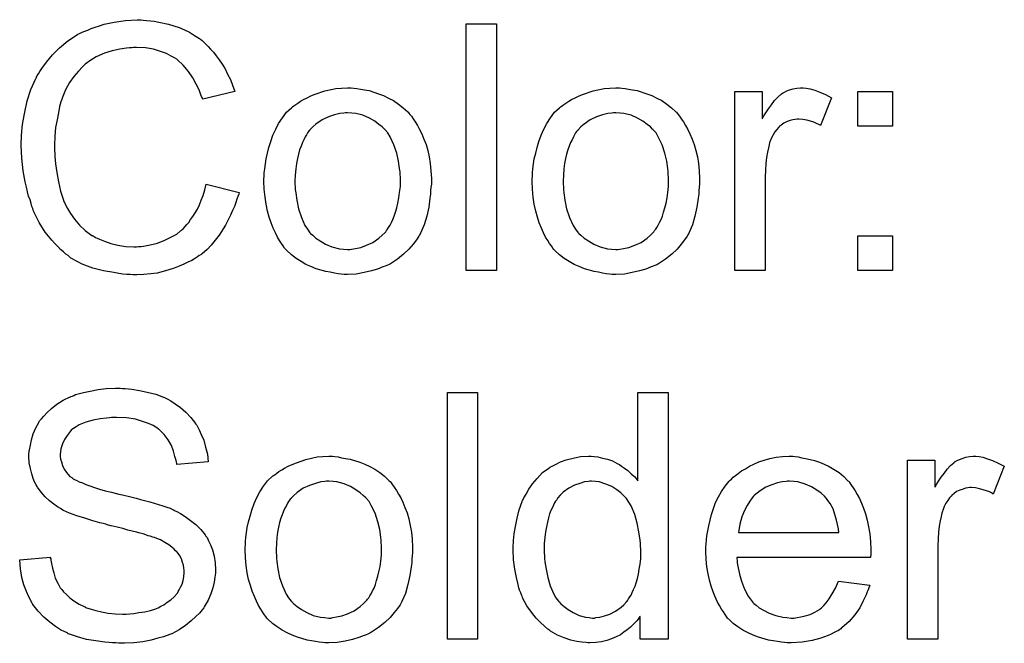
# Model space of a CAD drawing. Extents: x -1.7 to 9, y -2.8 to 5.2.
# Tile 162 of 227: x 4.142 to 4.462, y 2.058 to 2.26. Entities that reach past the tile are written whole.
import ezdxf

# ---------------------------------------------------------------- set-up
doc = ezdxf.new("R2010")
doc.units = 0
doc.layers.add('qfn32-50-23-b_document', color=1, linetype='CONTINUOUS')

msp = doc.modelspace()

# ---------------------------------------------------------------- linework, layer by layer
at = {"layer": 'qfn32-50-23-b_document', "color": 1}
for points in [[(4.181979, 2.260075), (4.18302, 2.259959), (4.184292, 2.259844), (4.185565, 2.259728), (4.187069, 2.259381), (4.190193, 2.258687), (4.193664, 2.257646), (4.1954, 2.256951), (4.19702, 2.256141), (4.198639, 2.2551), (4.200259, 2.254059), (4.200375, 2.253943), (4.200606, 2.253827), (4.201069, 2.25348), (4.201648, 2.252902), (4.202226, 2.252323), (4.203036, 2.251513), (4.203846, 2.250588), (4.204771, 2.249662), (4.205697, 2.248505), (4.206623, 2.247117), (4.207664, 2.245728), (4.20859, 2.244224), (4.209399, 2.242489), (4.210325, 2.240753), (4.211019, 2.238902), (4.211713, 2.23682), (4.2013, 2.23439), (4.2013, 2.234506), (4.201185, 2.234737), (4.200953, 2.2352), (4.200722, 2.235778), (4.20049, 2.236472), (4.200143, 2.237398), (4.199218, 2.239249), (4.198061, 2.241332), (4.196672, 2.243414), (4.194937, 2.245381), (4.193086, 2.247117), (4.192854, 2.247348), (4.19216, 2.247811), (4.191003, 2.24839), (4.189499, 2.249199), (4.187532, 2.249894), (4.185334, 2.250588), (4.182673, 2.251051), (4.17978, 2.251166), (4.178855, 2.251166), (4.178276, 2.251051), (4.177466, 2.251051), (4.176541, 2.250935), (4.174342, 2.250588), (4.171913, 2.250125), (4.169367, 2.249315), (4.166706, 2.248158), (4.164276, 2.246654), (4.164161, 2.246654), (4.164045, 2.246423), (4.163235, 2.245844), (4.162194, 2.244919), (4.160921, 2.24353), (4.159417, 2.241795), (4.158029, 2.239828), (4.156756, 2.237398), (4.155599, 2.234737), (4.155599, 2.234621), (4.155483, 2.23439), (4.155368, 2.234043), (4.155252, 2.233464), (4.15502, 2.23277), (4.154789, 2.23196), (4.154442, 2.229993), (4.153979, 2.227679), (4.153516, 2.225134), (4.153285, 2.222357), (4.153169, 2.219349), (4.153169, 2.219233), (4.153169, 2.218886), (4.153169, 2.218307), (4.153169, 2.217613), (4.153285, 2.216803), (4.153285, 2.215762), (4.153401, 2.214605), (4.153516, 2.213332), (4.153863, 2.210556), (4.154442, 2.207547), (4.155136, 2.204539), (4.156062, 2.201531), (4.156062, 2.201415), (4.156177, 2.201184), (4.156409, 2.200837), (4.15664, 2.200258), (4.157334, 2.19887), (4.158376, 2.19725), (4.159648, 2.195399), (4.161268, 2.193432), (4.163119, 2.191697), (4.165318, 2.190077), (4.165433, 2.190077), (4.165665, 2.189961), (4.166012, 2.18973), (4.166475, 2.189498), (4.167053, 2.189267), (4.167747, 2.18892), (4.169367, 2.188226), (4.17145, 2.187531), (4.173764, 2.186953), (4.176309, 2.18649), (4.17897, 2.186374), (4.17978, 2.186374), (4.180474, 2.18649), (4.181284, 2.18649), (4.182094, 2.186606), (4.184177, 2.187068), (4.186606, 2.187647), (4.189036, 2.188573), (4.191582, 2.189845), (4.192854, 2.190539), (4.194011, 2.191465), (4.194127, 2.191581), (4.194243, 2.191697), (4.19459, 2.192044), (4.195053, 2.192391), (4.195515, 2.192969), (4.196094, 2.193663), (4.196788, 2.194358), (4.197367, 2.195283), (4.198061, 2.196325), (4.198871, 2.197481), (4.199565, 2.198639), (4.200259, 2.200027), (4.200838, 2.201531), (4.201416, 2.203151), (4.201995, 2.204886), (4.202457, 2.206738), (4.213102, 2.204076), (4.213102, 2.203961), (4.212986, 2.203498), (4.212755, 2.202804), (4.212408, 2.201878), (4.21206, 2.200837), (4.211598, 2.199564), (4.211019, 2.198176), (4.210325, 2.196672), (4.208705, 2.193432), (4.206623, 2.190192), (4.20535, 2.188573), (4.204077, 2.186953), (4.202689, 2.185564), (4.201069, 2.184176), (4.200953, 2.18406), (4.200722, 2.183829), (4.200143, 2.183597), (4.199565, 2.183135), (4.198639, 2.182556), (4.197714, 2.181978), (4.196441, 2.181399), (4.195168, 2.180821), (4.193664, 2.180126), (4.192044, 2.179548), (4.190309, 2.17897), (4.188458, 2.178391), (4.186491, 2.177928), (4.184408, 2.177697), (4.18221, 2.177465), (4.179896, 2.17735), (4.178623, 2.17735), (4.177698, 2.177465), (4.176656, 2.177465), (4.175384, 2.177581), (4.173995, 2.177812), (4.172375, 2.178044), (4.16902, 2.178622), (4.165549, 2.179548), (4.162078, 2.180821), (4.160458, 2.181631), (4.158838, 2.182556), (4.158723, 2.182672), (4.158491, 2.182788), (4.158029, 2.183135), (4.157566, 2.183597), (4.156872, 2.18406), (4.156062, 2.184755), (4.155136, 2.185564), (4.154211, 2.18649), (4.153285, 2.187531), (4.152244, 2.188573), (4.150161, 2.191234), (4.148194, 2.194358), (4.146459, 2.197829), (4.146459, 2.197944), (4.146227, 2.198291), (4.146111, 2.19887), (4.145764, 2.199564), (4.145533, 2.20049), (4.145186, 2.201647), (4.144723, 2.202919), (4.144376, 2.204308), (4.144029, 2.205812), (4.143566, 2.207547), (4.142988, 2.211134), (4.142525, 2.215184), (4.142293, 2.219349), (4.142293, 2.219465), (4.142293, 2.219927), (4.142293, 2.220622), (4.142409, 2.221431), (4.142409, 2.222588), (4.142525, 2.223745), (4.142641, 2.225249), (4.142872, 2.226754), (4.14345, 2.230109), (4.14426, 2.233811), (4.145417, 2.237514), (4.147037, 2.2411), (4.147153, 2.241216), (4.147269, 2.241563), (4.1475, 2.242026), (4.147963, 2.242604), (4.148426, 2.243414), (4.149004, 2.24434), (4.150508, 2.246423), (4.152475, 2.248737), (4.154789, 2.251051), (4.15745, 2.253365), (4.160574, 2.255331), (4.16069, 2.255447), (4.161037, 2.255563), (4.1615, 2.255794), (4.162078, 2.256141), (4.163004, 2.256488), (4.163929, 2.256836), (4.165086, 2.257298), (4.166359, 2.257761), (4.167747, 2.258224), (4.169252, 2.258687), (4.172491, 2.259381), (4.176194, 2.259959), (4.180012, 2.260191), (4.181169, 2.260191), (4.181979, 2.260075)], [(4.296753, 2.178738), (4.286918, 2.178738), (4.286918, 2.258803), (4.296753, 2.258803), (4.296753, 2.178738)], [(4.250357, 2.237977), (4.251399, 2.237861), (4.252556, 2.23763), (4.253828, 2.237398), (4.255332, 2.237167), (4.258456, 2.236125), (4.260076, 2.235547), (4.261696, 2.234737), (4.263316, 2.233927), (4.264935, 2.23277), (4.26644, 2.231613), (4.267944, 2.230225), (4.268059, 2.230109), (4.268291, 2.229878), (4.268638, 2.229415), (4.269101, 2.228836), (4.269679, 2.228026), (4.270373, 2.226985), (4.271068, 2.225828), (4.271762, 2.224555), (4.272456, 2.223167), (4.27315, 2.221432), (4.273844, 2.219696), (4.274423, 2.217729), (4.274886, 2.215646), (4.275233, 2.213448), (4.275464, 2.211134), (4.27558, 2.208589), (4.27558, 2.208473), (4.27558, 2.208126), (4.27558, 2.207548), (4.27558, 2.206738), (4.275464, 2.205812), (4.275348, 2.204655), (4.275348, 2.203498), (4.275117, 2.202225), (4.27477, 2.199333), (4.274076, 2.19644), (4.273266, 2.193548), (4.272109, 2.190887), (4.272109, 2.190771), (4.271993, 2.190655), (4.271762, 2.190308), (4.27153, 2.189845), (4.27072, 2.188688), (4.269679, 2.1873), (4.268291, 2.18568), (4.266555, 2.18406), (4.264588, 2.182441), (4.262274, 2.180936), (4.262159, 2.180936), (4.262043, 2.180821), (4.261696, 2.180589), (4.261117, 2.180358), (4.260539, 2.180127), (4.259845, 2.179895), (4.258109, 2.179201), (4.256142, 2.178622), (4.253712, 2.178044), (4.251167, 2.177581), (4.24839, 2.177465), (4.247233, 2.177465), (4.246308, 2.177581), (4.245266, 2.177697), (4.244109, 2.177928), (4.242721, 2.17816), (4.241333, 2.178391), (4.238209, 2.179317), (4.236473, 2.180011), (4.234853, 2.180705), (4.233234, 2.181631), (4.231614, 2.182672), (4.23011, 2.183829), (4.228606, 2.185217), (4.22849, 2.185333), (4.228258, 2.185564), (4.227911, 2.186027), (4.227449, 2.186721), (4.22687, 2.187531), (4.226292, 2.188457), (4.225597, 2.189614), (4.224903, 2.191002), (4.224209, 2.192506), (4.223515, 2.194242), (4.222936, 2.196093), (4.222358, 2.19806), (4.221895, 2.200258), (4.221548, 2.202572), (4.221316, 2.205118), (4.221201, 2.207779), (4.221201, 2.20801), (4.221201, 2.208473), (4.221316, 2.209283), (4.221316, 2.21044), (4.221432, 2.211713), (4.221664, 2.213332), (4.221895, 2.214952), (4.222358, 2.216803), (4.222821, 2.218655), (4.223399, 2.220622), (4.224093, 2.222704), (4.225019, 2.224671), (4.225944, 2.226522), (4.227217, 2.228373), (4.22849, 2.230109), (4.23011, 2.231613), (4.230225, 2.231729), (4.230457, 2.231844), (4.23092, 2.232191), (4.231498, 2.232654), (4.232192, 2.233117), (4.233118, 2.233696), (4.234043, 2.234274), (4.2352, 2.234853), (4.236473, 2.235431), (4.237862, 2.23601), (4.240985, 2.237051), (4.244572, 2.237861), (4.246423, 2.237977), (4.24839, 2.238092), (4.249547, 2.238092), (4.250357, 2.237977)], [(4.337479, 2.237977), (4.338521, 2.237861), (4.339678, 2.23763), (4.34095, 2.237398), (4.342454, 2.237167), (4.345578, 2.236125), (4.347198, 2.235547), (4.348818, 2.234737), (4.350438, 2.233927), (4.352057, 2.23277), (4.353562, 2.231613), (4.355066, 2.230225), (4.355181, 2.230109), (4.355413, 2.229878), (4.35576, 2.229415), (4.356223, 2.228836), (4.356801, 2.228026), (4.357495, 2.226985), (4.35819, 2.225828), (4.358884, 2.224555), (4.359578, 2.223167), (4.360272, 2.221432), (4.360966, 2.219696), (4.361545, 2.217729), (4.362008, 2.215646), (4.362355, 2.213448), (4.362586, 2.211134), (4.362702, 2.208589), (4.362702, 2.208473), (4.362702, 2.208126), (4.362702, 2.207548), (4.362702, 2.206738), (4.362586, 2.205812), (4.362471, 2.204655), (4.362471, 2.203498), (4.362239, 2.202225), (4.361892, 2.199333), (4.361198, 2.19644), (4.360388, 2.193548), (4.359231, 2.190887), (4.359231, 2.190771), (4.359115, 2.190655), (4.358884, 2.190308), (4.358652, 2.189845), (4.357842, 2.188688), (4.356801, 2.1873), (4.355413, 2.18568), (4.353677, 2.18406), (4.35171, 2.182441), (4.349396, 2.180936), (4.349281, 2.180936), (4.349165, 2.180821), (4.348818, 2.180589), (4.348239, 2.180358), (4.347661, 2.180127), (4.346967, 2.179895), (4.345231, 2.179201), (4.343264, 2.178622), (4.340835, 2.178044), (4.338289, 2.177581), (4.335512, 2.177465), (4.334355, 2.177465), (4.33343, 2.177581), (4.332389, 2.177697), (4.331231, 2.177928), (4.329843, 2.17816), (4.328455, 2.178391), (4.325331, 2.179317), (4.323595, 2.180011), (4.321975, 2.180705), (4.320356, 2.181631), (4.318736, 2.182672), (4.317232, 2.183829), (4.315728, 2.185217), (4.315612, 2.185333), (4.315381, 2.185564), (4.315033, 2.186027), (4.314571, 2.186722), (4.313992, 2.187531), (4.313414, 2.188457), (4.31272, 2.189614), (4.312025, 2.191002), (4.311331, 2.192506), (4.310637, 2.194242), (4.310058, 2.196093), (4.30948, 2.19806), (4.309017, 2.200258), (4.30867, 2.202572), (4.308439, 2.205118), (4.308323, 2.207779), (4.308323, 2.20801), (4.308323, 2.208473), (4.308439, 2.209283), (4.308439, 2.21044), (4.308554, 2.211713), (4.308786, 2.213332), (4.309017, 2.214952), (4.30948, 2.216803), (4.309943, 2.218655), (4.310521, 2.220622), (4.311215, 2.222704), (4.312141, 2.224671), (4.313067, 2.226522), (4.314339, 2.228374), (4.315612, 2.230109), (4.317232, 2.231613), (4.317347, 2.231729), (4.317579, 2.231845), (4.318042, 2.232192), (4.31862, 2.232654), (4.319314, 2.233117), (4.32024, 2.233696), (4.321166, 2.234274), (4.322323, 2.234853), (4.323595, 2.235431), (4.324984, 2.23601), (4.328108, 2.237051), (4.331694, 2.237861), (4.333546, 2.237977), (4.335512, 2.238092), (4.336669, 2.238092), (4.337479, 2.237977)], [(4.397412, 2.237977), (4.398685, 2.237745), (4.400189, 2.237282), (4.401809, 2.236704), (4.40366, 2.235894), (4.405627, 2.234853), (4.40204, 2.225828), (4.401924, 2.225944), (4.401461, 2.226175), (4.400767, 2.226522), (4.399842, 2.226869), (4.3988, 2.227216), (4.397528, 2.227564), (4.396255, 2.227795), (4.394982, 2.227911), (4.394404, 2.227911), (4.393825, 2.227795), (4.393015, 2.227679), (4.392205, 2.227448), (4.391164, 2.227101), (4.390123, 2.226638), (4.389197, 2.225944), (4.389082, 2.225828), (4.388734, 2.225597), (4.388387, 2.225134), (4.387809, 2.224555), (4.38723, 2.223745), (4.386652, 2.22282), (4.386073, 2.221779), (4.38561, 2.220506), (4.385495, 2.220274), (4.385379, 2.21958), (4.385148, 2.218539), (4.384801, 2.217151), (4.384453, 2.215415), (4.384222, 2.213448), (4.384106, 2.211366), (4.383991, 2.209052), (4.383991, 2.178738), (4.374156, 2.178738), (4.374156, 2.23682), (4.383065, 2.23682), (4.383065, 2.228026), (4.383181, 2.228142), (4.383644, 2.228952), (4.384222, 2.229993), (4.385148, 2.231266), (4.386073, 2.232539), (4.387115, 2.233927), (4.388156, 2.235084), (4.389197, 2.23601), (4.389313, 2.236125), (4.38966, 2.236357), (4.390354, 2.236704), (4.391048, 2.237051), (4.391974, 2.237398), (4.393131, 2.237745), (4.394288, 2.237977), (4.395561, 2.238092), (4.396371, 2.238092), (4.397412, 2.237977)], [(4.425411, 2.225597), (4.414188, 2.225597), (4.414188, 2.23682), (4.425411, 2.23682), (4.425411, 2.225597)], [(4.24839, 2.229993), (4.247696, 2.229993), (4.247118, 2.229878), (4.245845, 2.229762), (4.244109, 2.229299), (4.242142, 2.228605), (4.24006, 2.227679), (4.238093, 2.226291), (4.237052, 2.225365), (4.236126, 2.22444), (4.236126, 2.224324), (4.235895, 2.224208), (4.235663, 2.223861), (4.235316, 2.223398), (4.234969, 2.22282), (4.234622, 2.222126), (4.234159, 2.2212), (4.233696, 2.220274), (4.233234, 2.219117), (4.232771, 2.21796), (4.232424, 2.216572), (4.232077, 2.215068), (4.23173, 2.213448), (4.231498, 2.211713), (4.231382, 2.209746), (4.231267, 2.207779), (4.231267, 2.207663), (4.231267, 2.207316), (4.231267, 2.206738), (4.231382, 2.205928), (4.231382, 2.205002), (4.231498, 2.203961), (4.231845, 2.201531), (4.232424, 2.198754), (4.233349, 2.195977), (4.234506, 2.193316), (4.235316, 2.192159), (4.236126, 2.191002), (4.236242, 2.191002), (4.236358, 2.190771), (4.237052, 2.190193), (4.238093, 2.189267), (4.239481, 2.188341), (4.241217, 2.1873), (4.2433, 2.186374), (4.245729, 2.185796), (4.247002, 2.18568), (4.24839, 2.185564), (4.249084, 2.185564), (4.249663, 2.18568), (4.250936, 2.185912), (4.252671, 2.186259), (4.254522, 2.186953), (4.256605, 2.187878), (4.258572, 2.189267), (4.259613, 2.190193), (4.260539, 2.191118), (4.260654, 2.191234), (4.26077, 2.191349), (4.261002, 2.191697), (4.261349, 2.192159), (4.261696, 2.192738), (4.262159, 2.193432), (4.262621, 2.194358), (4.263084, 2.195283), (4.263547, 2.19644), (4.263894, 2.197713), (4.264357, 2.199101), (4.264704, 2.200606), (4.265051, 2.202341), (4.265283, 2.204077), (4.265514, 2.206043), (4.265514, 2.208126), (4.265514, 2.208242), (4.265514, 2.208589), (4.265514, 2.209167), (4.265398, 2.209861), (4.265398, 2.210787), (4.265283, 2.211828), (4.264935, 2.214258), (4.264357, 2.216803), (4.263431, 2.21958), (4.262159, 2.222126), (4.261464, 2.223398), (4.260539, 2.22444), (4.260539, 2.224555), (4.260307, 2.224671), (4.259613, 2.225365), (4.258572, 2.226175), (4.257184, 2.227216), (4.255448, 2.228258), (4.253365, 2.229183), (4.251051, 2.229762), (4.249779, 2.229878), (4.24839, 2.229993)], [(4.335512, 2.229993), (4.334818, 2.229993), (4.33424, 2.229878), (4.332967, 2.229762), (4.331231, 2.229299), (4.329265, 2.228605), (4.327182, 2.227679), (4.325215, 2.226291), (4.324174, 2.225365), (4.323248, 2.22444), (4.323248, 2.224324), (4.323017, 2.224208), (4.322785, 2.223861), (4.322438, 2.223398), (4.322091, 2.22282), (4.321744, 2.222126), (4.321281, 2.2212), (4.320819, 2.220274), (4.320356, 2.219117), (4.319893, 2.217961), (4.319546, 2.216572), (4.319199, 2.215068), (4.318852, 2.213448), (4.31862, 2.211713), (4.318505, 2.209746), (4.318389, 2.207779), (4.318389, 2.207663), (4.318389, 2.207316), (4.318389, 2.206738), (4.318505, 2.205928), (4.318505, 2.205002), (4.31862, 2.203961), (4.318967, 2.201531), (4.319546, 2.198754), (4.320471, 2.195977), (4.321628, 2.193316), (4.322438, 2.192159), (4.323248, 2.191002), (4.323364, 2.191002), (4.32348, 2.190771), (4.324174, 2.190193), (4.325215, 2.189267), (4.326604, 2.188341), (4.328339, 2.1873), (4.330422, 2.186374), (4.332851, 2.185796), (4.334124, 2.18568), (4.335512, 2.185564), (4.336207, 2.185564), (4.336785, 2.18568), (4.338058, 2.185912), (4.339793, 2.186259), (4.341645, 2.186953), (4.343727, 2.187878), (4.345694, 2.189267), (4.346735, 2.190193), (4.347661, 2.191118), (4.347777, 2.191234), (4.347892, 2.191349), (4.348124, 2.191697), (4.348471, 2.192159), (4.348818, 2.192738), (4.349281, 2.193432), (4.349743, 2.194358), (4.350206, 2.195283), (4.350669, 2.19644), (4.351016, 2.197713), (4.351479, 2.199101), (4.351826, 2.200606), (4.352173, 2.202341), (4.352405, 2.204077), (4.352636, 2.206043), (4.352636, 2.208126), (4.352636, 2.208242), (4.352636, 2.208589), (4.352636, 2.209167), (4.35252, 2.209861), (4.35252, 2.210787), (4.352405, 2.211828), (4.352057, 2.214258), (4.351479, 2.216803), (4.350553, 2.21958), (4.349281, 2.222126), (4.348587, 2.223398), (4.347661, 2.22444), (4.347661, 2.224555), (4.34743, 2.224671), (4.346735, 2.225365), (4.345694, 2.226175), (4.344306, 2.227216), (4.34257, 2.228258), (4.340488, 2.229183), (4.338173, 2.229762), (4.336901, 2.229878), (4.335512, 2.229993)], [(4.425411, 2.178738), (4.414188, 2.178738), (4.414188, 2.189961), (4.425411, 2.189961), (4.425411, 2.178738)], [(4.175268, 2.140395), (4.176078, 2.140395), (4.178276, 2.140164), (4.180706, 2.139817), (4.183251, 2.139238), (4.186028, 2.138544), (4.188573, 2.137618), (4.188689, 2.137618), (4.188921, 2.137503), (4.189268, 2.137271), (4.18973, 2.13704), (4.190887, 2.136461), (4.192391, 2.13542), (4.194127, 2.134263), (4.195863, 2.132759), (4.197482, 2.131023), (4.198986, 2.129057), (4.198986, 2.128941), (4.199102, 2.128825), (4.199333, 2.128478), (4.199565, 2.128131), (4.200143, 2.126974), (4.200838, 2.12547), (4.201648, 2.123619), (4.202226, 2.12142), (4.202805, 2.119106), (4.203036, 2.116561), (4.192854, 2.115751), (4.192854, 2.115867), (4.192854, 2.116098), (4.192739, 2.116445), (4.192623, 2.117024), (4.192276, 2.118296), (4.191813, 2.120032), (4.191119, 2.121883), (4.190078, 2.123734), (4.188805, 2.12547), (4.187185, 2.12709), (4.186954, 2.127205), (4.186375, 2.127668), (4.185218, 2.128362), (4.183714, 2.129057), (4.181747, 2.129751), (4.179433, 2.130445), (4.176541, 2.130908), (4.173301, 2.131023), (4.171681, 2.131023), (4.170987, 2.130908), (4.170061, 2.130792), (4.167979, 2.130561), (4.165665, 2.130098), (4.163351, 2.129519), (4.161153, 2.128594), (4.160227, 2.128015), (4.159301, 2.127437), (4.15907, 2.127321), (4.158607, 2.126858), (4.157913, 2.126048), (4.157219, 2.125123), (4.156409, 2.12385), (4.155715, 2.122462), (4.155252, 2.120842), (4.15502, 2.118991), (4.15502, 2.118759), (4.15502, 2.118296), (4.155136, 2.117486), (4.155368, 2.116561), (4.155715, 2.115404), (4.156293, 2.114247), (4.156987, 2.11309), (4.158029, 2.111933), (4.158144, 2.111817), (4.158723, 2.11147), (4.159186, 2.111123), (4.159648, 2.110892), (4.160343, 2.110544), (4.161153, 2.110082), (4.162194, 2.109735), (4.163351, 2.109272), (4.164623, 2.108809), (4.166128, 2.108231), (4.167747, 2.107768), (4.169599, 2.107189), (4.171681, 2.106726), (4.173995, 2.106148), (4.174111, 2.106148), (4.174574, 2.106032), (4.175268, 2.105916), (4.176078, 2.105685), (4.177119, 2.105454), (4.178392, 2.105107), (4.179664, 2.10476), (4.181053, 2.104412), (4.184061, 2.103602), (4.186954, 2.102793), (4.188342, 2.10233), (4.189615, 2.101867), (4.190772, 2.10152), (4.191697, 2.101057), (4.191813, 2.101057), (4.192044, 2.100941), (4.192391, 2.10071), (4.192854, 2.100479), (4.194127, 2.099784), (4.195631, 2.098859), (4.197367, 2.097586), (4.199102, 2.096198), (4.200722, 2.094578), (4.20211, 2.092842), (4.202226, 2.092611), (4.202689, 2.092032), (4.203152, 2.090991), (4.203846, 2.089603), (4.204424, 2.087983), (4.205003, 2.086016), (4.20535, 2.083818), (4.205466, 2.081504), (4.205466, 2.081388), (4.205466, 2.081272), (4.205466, 2.080925), (4.205466, 2.080463), (4.205234, 2.07919), (4.205003, 2.07757), (4.20454, 2.075719), (4.203962, 2.073752), (4.203036, 2.071669), (4.201763, 2.069471), (4.201763, 2.069355), (4.201648, 2.06924), (4.201069, 2.068545), (4.200259, 2.067504), (4.199102, 2.066347), (4.197598, 2.064959), (4.195747, 2.063455), (4.193664, 2.062066), (4.191234, 2.060794), (4.191119, 2.060794), (4.190887, 2.060678), (4.19054, 2.060562), (4.190078, 2.060331), (4.189383, 2.060099), (4.188573, 2.059752), (4.186722, 2.059289), (4.184524, 2.058711), (4.181863, 2.058132), (4.17897, 2.057785), (4.175846, 2.05767), (4.173995, 2.05767), (4.17307, 2.057785), (4.172028, 2.057785), (4.170871, 2.057901), (4.169483, 2.058017), (4.16659, 2.058479), (4.163582, 2.058942), (4.160574, 2.059752), (4.157681, 2.060794), (4.157566, 2.060794), (4.157334, 2.060909), (4.156987, 2.061141), (4.156525, 2.061372), (4.155136, 2.062066), (4.153516, 2.063108), (4.151665, 2.064496), (4.149698, 2.066116), (4.147847, 2.068083), (4.146111, 2.070281), (4.146111, 2.070397), (4.14588, 2.070628), (4.145764, 2.070975), (4.145417, 2.071438), (4.145186, 2.072016), (4.144839, 2.072711), (4.144029, 2.074446), (4.143219, 2.076644), (4.142525, 2.079074), (4.142062, 2.081851), (4.141831, 2.084743), (4.151781, 2.085669), (4.151781, 2.085553), (4.151781, 2.085438), (4.151896, 2.08509), (4.151896, 2.084628), (4.152128, 2.083586), (4.152475, 2.082082), (4.152938, 2.080578), (4.153401, 2.078843), (4.154211, 2.077223), (4.15502, 2.075719), (4.155136, 2.075603), (4.155483, 2.07514), (4.156062, 2.07433), (4.156987, 2.073521), (4.158144, 2.072479), (4.159417, 2.071438), (4.161153, 2.070397), (4.163004, 2.069471), (4.163119, 2.069471), (4.163235, 2.069355), (4.163582, 2.06924), (4.163929, 2.069124), (4.165086, 2.068777), (4.16659, 2.068314), (4.168442, 2.067851), (4.170524, 2.067504), (4.172838, 2.067273), (4.175384, 2.067157), (4.176425, 2.067157), (4.177582, 2.067273), (4.17897, 2.067388), (4.18059, 2.06762), (4.182441, 2.067851), (4.184292, 2.068314), (4.186028, 2.068892), (4.186259, 2.069008), (4.186838, 2.06924), (4.187648, 2.069702), (4.188689, 2.070165), (4.18973, 2.070975), (4.190887, 2.071785), (4.192044, 2.072711), (4.19297, 2.073868), (4.193086, 2.073983), (4.193317, 2.074446), (4.193664, 2.075025), (4.194127, 2.07595), (4.19459, 2.076876), (4.194937, 2.078033), (4.195168, 2.079305), (4.195284, 2.080694), (4.195284, 2.08081), (4.195284, 2.081388), (4.195168, 2.082082), (4.195053, 2.083008), (4.194706, 2.083934), (4.194358, 2.08509), (4.19378, 2.086247), (4.19297, 2.087289), (4.192854, 2.087405), (4.192507, 2.087752), (4.192044, 2.088214), (4.191234, 2.088909), (4.190309, 2.089603), (4.189036, 2.090413), (4.187532, 2.091223), (4.185797, 2.091917), (4.185681, 2.092032), (4.185102, 2.092148), (4.184177, 2.092495), (4.183598, 2.092611), (4.182788, 2.092842), (4.181979, 2.093189), (4.180937, 2.093421), (4.17978, 2.093768), (4.178392, 2.094115), (4.177003, 2.094462), (4.175384, 2.094925), (4.173532, 2.095388), (4.171565, 2.095851), (4.17145, 2.095851), (4.171103, 2.095966), (4.170524, 2.096082), (4.16983, 2.096313), (4.168904, 2.096545), (4.167863, 2.096776), (4.165549, 2.09747), (4.163004, 2.09828), (4.160343, 2.09909), (4.158029, 2.0999), (4.156987, 2.100363), (4.156062, 2.100826), (4.155946, 2.100826), (4.15583, 2.100941), (4.155136, 2.101404), (4.154095, 2.101983), (4.152938, 2.102908), (4.151549, 2.10395), (4.150161, 2.105222), (4.148773, 2.106726), (4.147616, 2.108346), (4.1475, 2.108578), (4.147153, 2.109156), (4.14669, 2.110082), (4.146227, 2.111239), (4.145764, 2.112743), (4.145302, 2.114478), (4.144954, 2.116329), (4.144839, 2.118296), (4.144839, 2.118412), (4.144839, 2.118528), (4.144839, 2.118875), (4.144839, 2.119338), (4.14507, 2.120495), (4.145302, 2.121999), (4.145649, 2.123734), (4.146227, 2.125701), (4.147037, 2.127668), (4.148194, 2.129635), (4.148194, 2.129751), (4.14831, 2.129866), (4.148888, 2.130561), (4.149698, 2.131486), (4.150739, 2.132643), (4.152128, 2.133916), (4.153863, 2.135304), (4.155946, 2.136577), (4.15826, 2.137734), (4.158376, 2.137734), (4.158607, 2.13785), (4.158954, 2.137965), (4.159417, 2.138197), (4.159995, 2.138428), (4.160805, 2.13866), (4.162541, 2.139122), (4.164739, 2.139585), (4.167285, 2.140048), (4.169946, 2.140395), (4.172954, 2.140511), (4.174458, 2.140511), (4.175268, 2.140395)], [(4.290621, 2.059058), (4.280786, 2.059058), (4.280786, 2.139122), (4.290621, 2.139122), (4.290621, 2.059058)], [(4.35252, 2.059058), (4.34338, 2.059058), (4.34338, 2.066347), (4.343264, 2.066231), (4.343149, 2.066), (4.342801, 2.065537), (4.342339, 2.064959), (4.34176, 2.06438), (4.341066, 2.063686), (4.340256, 2.062876), (4.339215, 2.062066), (4.338173, 2.061256), (4.337016, 2.060447), (4.335628, 2.059752), (4.334124, 2.059174), (4.33262, 2.058595), (4.330884, 2.058133), (4.329033, 2.057901), (4.327066, 2.057785), (4.326372, 2.057785), (4.325909, 2.057901), (4.324521, 2.058017), (4.322901, 2.058248), (4.320934, 2.058711), (4.318736, 2.059405), (4.316538, 2.060331), (4.314339, 2.061604), (4.314224, 2.061604), (4.314108, 2.061835), (4.313414, 2.062298), (4.312372, 2.063223), (4.3111, 2.06438), (4.309596, 2.065884), (4.308092, 2.067736), (4.306587, 2.069818), (4.305315, 2.072248), (4.305315, 2.072364), (4.305199, 2.072595), (4.305083, 2.072942), (4.304852, 2.073405), (4.30462, 2.074099), (4.304273, 2.074909), (4.304042, 2.075719), (4.303811, 2.07676), (4.303232, 2.079074), (4.302654, 2.081735), (4.302306, 2.084744), (4.302191, 2.087983), (4.302191, 2.088099), (4.302191, 2.08833), (4.302191, 2.088793), (4.302191, 2.089487), (4.302306, 2.090181), (4.302306, 2.091107), (4.302538, 2.09319), (4.302885, 2.095619), (4.303463, 2.09828), (4.304158, 2.101057), (4.305083, 2.103718), (4.305083, 2.103834), (4.305199, 2.104065), (4.30543, 2.104412), (4.305662, 2.104875), (4.306356, 2.106148), (4.307282, 2.107768), (4.308439, 2.109503), (4.309943, 2.111239), (4.311678, 2.11309), (4.313761, 2.114594), (4.313877, 2.114594), (4.313992, 2.11471), (4.314339, 2.114941), (4.314802, 2.115173), (4.315959, 2.115751), (4.317579, 2.116561), (4.31943, 2.117255), (4.321628, 2.117834), (4.324058, 2.118296), (4.326604, 2.118412), (4.327529, 2.118412), (4.328455, 2.118296), (4.329727, 2.118181), (4.331231, 2.117834), (4.332851, 2.117487), (4.334471, 2.116908), (4.335975, 2.116098), (4.336207, 2.115983), (4.336669, 2.115751), (4.337364, 2.115173), (4.338289, 2.114594), (4.339446, 2.113784), (4.340488, 2.112743), (4.341645, 2.111702), (4.342686, 2.110429), (4.342686, 2.139122), (4.35252, 2.139122), (4.35252, 2.059058)], [(4.244225, 2.118296), (4.245266, 2.118181), (4.246423, 2.117949), (4.247696, 2.117718), (4.2492, 2.117487), (4.252324, 2.116445), (4.253944, 2.115867), (4.255564, 2.115057), (4.257184, 2.114247), (4.258803, 2.11309), (4.260307, 2.111933), (4.261811, 2.110545), (4.261927, 2.110429), (4.262159, 2.110198), (4.262506, 2.109735), (4.262968, 2.109156), (4.263547, 2.108346), (4.264241, 2.107305), (4.264935, 2.106148), (4.26563, 2.104875), (4.266324, 2.103487), (4.267018, 2.101751), (4.267712, 2.100016), (4.268291, 2.098049), (4.268753, 2.095966), (4.269101, 2.093768), (4.269332, 2.091454), (4.269448, 2.088909), (4.269448, 2.088793), (4.269448, 2.088446), (4.269448, 2.087867), (4.269448, 2.087057), (4.269332, 2.086132), (4.269216, 2.084975), (4.269216, 2.083818), (4.268985, 2.082545), (4.268638, 2.079653), (4.267944, 2.07676), (4.267134, 2.073868), (4.265977, 2.071207), (4.265977, 2.071091), (4.265861, 2.070975), (4.26563, 2.070628), (4.265398, 2.070165), (4.264588, 2.069008), (4.263547, 2.06762), (4.262159, 2.066), (4.260423, 2.06438), (4.258456, 2.06276), (4.256142, 2.061256), (4.256026, 2.061256), (4.255911, 2.061141), (4.255564, 2.060909), (4.254985, 2.060678), (4.254407, 2.060447), (4.253712, 2.060215), (4.251977, 2.059521), (4.25001, 2.058942), (4.24758, 2.058364), (4.245035, 2.057901), (4.242258, 2.057785), (4.241101, 2.057785), (4.240176, 2.057901), (4.239134, 2.058017), (4.237977, 2.058248), (4.236589, 2.05848), (4.2352, 2.058711), (4.232077, 2.059637), (4.230341, 2.060331), (4.228721, 2.061025), (4.227101, 2.06195), (4.225482, 2.062992), (4.223978, 2.064149), (4.222474, 2.065537), (4.222358, 2.065653), (4.222126, 2.065884), (4.221779, 2.066347), (4.221316, 2.067041), (4.220738, 2.067851), (4.220159, 2.068777), (4.219465, 2.069934), (4.218771, 2.071322), (4.218077, 2.072826), (4.217383, 2.074562), (4.216804, 2.076413), (4.216226, 2.07838), (4.215763, 2.080578), (4.215416, 2.082892), (4.215184, 2.085438), (4.215069, 2.088099), (4.215069, 2.08833), (4.215069, 2.088793), (4.215184, 2.089603), (4.215184, 2.09076), (4.2153, 2.092032), (4.215532, 2.093652), (4.215763, 2.095272), (4.216226, 2.097123), (4.216689, 2.098974), (4.217267, 2.100941), (4.217961, 2.103024), (4.218887, 2.104991), (4.219812, 2.106842), (4.221085, 2.108693), (4.222358, 2.110429), (4.223978, 2.111933), (4.224093, 2.112049), (4.224325, 2.112164), (4.224788, 2.112511), (4.225366, 2.112974), (4.22606, 2.113437), (4.226986, 2.114015), (4.227911, 2.114594), (4.229068, 2.115173), (4.230341, 2.115751), (4.23173, 2.116329), (4.234853, 2.117371), (4.23844, 2.118181), (4.240291, 2.118296), (4.242258, 2.118412), (4.243415, 2.118412), (4.244225, 2.118296)], [(4.393825, 2.118296), (4.394751, 2.118181), (4.395908, 2.117949), (4.397181, 2.117718), (4.398685, 2.117371), (4.400073, 2.117024), (4.401693, 2.116445), (4.403197, 2.115867), (4.404817, 2.115057), (4.406436, 2.114131), (4.408056, 2.11309), (4.40956, 2.111817), (4.410949, 2.110429), (4.411065, 2.110313), (4.411296, 2.110082), (4.411643, 2.109619), (4.412106, 2.108925), (4.412684, 2.108115), (4.413263, 2.107189), (4.413957, 2.106032), (4.414651, 2.104644), (4.415345, 2.10314), (4.41604, 2.10152), (4.416618, 2.099669), (4.417197, 2.097702), (4.417659, 2.095504), (4.418007, 2.09319), (4.418238, 2.09076), (4.418354, 2.088099), (4.418354, 2.087983), (4.418354, 2.08752), (4.418354, 2.08671), (4.418238, 2.085553), (4.37485, 2.085553), (4.37485, 2.085438), (4.37485, 2.085091), (4.374966, 2.084628), (4.374966, 2.083934), (4.375082, 2.083124), (4.375313, 2.082198), (4.37566, 2.080115), (4.376355, 2.077802), (4.37728, 2.075256), (4.378553, 2.072942), (4.380173, 2.07086), (4.380288, 2.07086), (4.380404, 2.070628), (4.381098, 2.07005), (4.38214, 2.06924), (4.383528, 2.06843), (4.385379, 2.067504), (4.387462, 2.066694), (4.389776, 2.066116), (4.391048, 2.066), (4.392437, 2.065884), (4.393362, 2.065884), (4.394404, 2.066), (4.395676, 2.066231), (4.397065, 2.066579), (4.398685, 2.067041), (4.400189, 2.067736), (4.401693, 2.068661), (4.401809, 2.068777), (4.402387, 2.06924), (4.403081, 2.069934), (4.403891, 2.07086), (4.404817, 2.072132), (4.405858, 2.073752), (4.406899, 2.075603), (4.407825, 2.077802), (4.418007, 2.076529), (4.418007, 2.076413), (4.417891, 2.076182), (4.417775, 2.075719), (4.417544, 2.075025), (4.417197, 2.074331), (4.41685, 2.073405), (4.415924, 2.071438), (4.414767, 2.06924), (4.413147, 2.066926), (4.411296, 2.064727), (4.408982, 2.062645), (4.408866, 2.062645), (4.408635, 2.062413), (4.408288, 2.062182), (4.407825, 2.061835), (4.407131, 2.061488), (4.406436, 2.061141), (4.405511, 2.060678), (4.40447, 2.060215), (4.403313, 2.059752), (4.402156, 2.059289), (4.399263, 2.058595), (4.396024, 2.058017), (4.392437, 2.057785), (4.391164, 2.057785), (4.390354, 2.057901), (4.389313, 2.058017), (4.38804, 2.058248), (4.386652, 2.05848), (4.385148, 2.058711), (4.381908, 2.059637), (4.380173, 2.060331), (4.378553, 2.061025), (4.376817, 2.061951), (4.375198, 2.062992), (4.373693, 2.064149), (4.372189, 2.065537), (4.372074, 2.065653), (4.371842, 2.065884), (4.371495, 2.066347), (4.371032, 2.067041), (4.370454, 2.067851), (4.369875, 2.068777), (4.369181, 2.069934), (4.368487, 2.071207), (4.367793, 2.072711), (4.367099, 2.074331), (4.36652, 2.076182), (4.365941, 2.078149), (4.365479, 2.080231), (4.365132, 2.082545), (4.3649, 2.084975), (4.364784, 2.08752), (4.364784, 2.087636), (4.364784, 2.088215), (4.364784, 2.088909), (4.3649, 2.08995), (4.365016, 2.091223), (4.365132, 2.092611), (4.365363, 2.094231), (4.36571, 2.095851), (4.366636, 2.099553), (4.367214, 2.101404), (4.367908, 2.103371), (4.368834, 2.105222), (4.369875, 2.106958), (4.371032, 2.108693), (4.372305, 2.110313), (4.372421, 2.110429), (4.372652, 2.11066), (4.373115, 2.111007), (4.373693, 2.111586), (4.374388, 2.112164), (4.375313, 2.112859), (4.376355, 2.113669), (4.377627, 2.114363), (4.3789, 2.115173), (4.380404, 2.115867), (4.382024, 2.116561), (4.383759, 2.11714), (4.38561, 2.117718), (4.387577, 2.118065), (4.38966, 2.118296), (4.391858, 2.118412), (4.393015, 2.118412), (4.393825, 2.118296)], [(4.453526, 2.118296), (4.454799, 2.118065), (4.456303, 2.117602), (4.457923, 2.117024), (4.459774, 2.116214), (4.461741, 2.115173), (4.458154, 2.106148), (4.458039, 2.106264), (4.457576, 2.106495), (4.456882, 2.106842), (4.455956, 2.107189), (4.454915, 2.107536), (4.453642, 2.107883), (4.452369, 2.108115), (4.451097, 2.108231), (4.450518, 2.108231), (4.44994, 2.108115), (4.44913, 2.107999), (4.44832, 2.107768), (4.447279, 2.107421), (4.446237, 2.106958), (4.445312, 2.106264), (4.445196, 2.106148), (4.444849, 2.105917), (4.444502, 2.105454), (4.443923, 2.104875), (4.443345, 2.104065), (4.442766, 2.10314), (4.442188, 2.102099), (4.441725, 2.100826), (4.441609, 2.100594), (4.441494, 2.0999), (4.441262, 2.098859), (4.440915, 2.09747), (4.440568, 2.095735), (4.440337, 2.093768), (4.440221, 2.091686), (4.440105, 2.089372), (4.440105, 2.059058), (4.430271, 2.059058), (4.430271, 2.11714), (4.43918, 2.11714), (4.43918, 2.108346), (4.439295, 2.108462), (4.439758, 2.109272), (4.440337, 2.110313), (4.441262, 2.111586), (4.442188, 2.112859), (4.443229, 2.114247), (4.44427, 2.115404), (4.445312, 2.11633), (4.445427, 2.116445), (4.445775, 2.116677), (4.446469, 2.117024), (4.447163, 2.117371), (4.448088, 2.117718), (4.449245, 2.118065), (4.450403, 2.118296), (4.451675, 2.118412), (4.452485, 2.118412), (4.453526, 2.118296)], [(4.242258, 2.110313), (4.241564, 2.110313), (4.240985, 2.110198), (4.239713, 2.110082), (4.237977, 2.109619), (4.23601, 2.108925), (4.233928, 2.107999), (4.231961, 2.106611), (4.23092, 2.105685), (4.229994, 2.10476), (4.229994, 2.104644), (4.229763, 2.104528), (4.229531, 2.104181), (4.229184, 2.103718), (4.228837, 2.10314), (4.22849, 2.102445), (4.228027, 2.10152), (4.227564, 2.100594), (4.227101, 2.099437), (4.226639, 2.09828), (4.226292, 2.096892), (4.225944, 2.095388), (4.225597, 2.093768), (4.225366, 2.092032), (4.22525, 2.090066), (4.225135, 2.088099), (4.225135, 2.087983), (4.225135, 2.087636), (4.225135, 2.087057), (4.22525, 2.086247), (4.22525, 2.085322), (4.225366, 2.084281), (4.225713, 2.081851), (4.226292, 2.079074), (4.227217, 2.076297), (4.228374, 2.073636), (4.229184, 2.072479), (4.229994, 2.071322), (4.23011, 2.071322), (4.230225, 2.071091), (4.23092, 2.070512), (4.231961, 2.069587), (4.233349, 2.068661), (4.235085, 2.06762), (4.237167, 2.066694), (4.239597, 2.066116), (4.24087, 2.066), (4.242258, 2.065884), (4.242952, 2.065884), (4.243531, 2.066), (4.244804, 2.066231), (4.246539, 2.066579), (4.24839, 2.067273), (4.250473, 2.068198), (4.25244, 2.069587), (4.253481, 2.070512), (4.254407, 2.071438), (4.254522, 2.071554), (4.254638, 2.071669), (4.254869, 2.072017), (4.255217, 2.072479), (4.255564, 2.073058), (4.256026, 2.073752), (4.256489, 2.074678), (4.256952, 2.075603), (4.257415, 2.07676), (4.257762, 2.078033), (4.258225, 2.079421), (4.258572, 2.080925), (4.258919, 2.082661), (4.25915, 2.084396), (4.259382, 2.086363), (4.259382, 2.088446), (4.259382, 2.088562), (4.259382, 2.088909), (4.259382, 2.089487), (4.259266, 2.090181), (4.259266, 2.091107), (4.25915, 2.092148), (4.258803, 2.094578), (4.258225, 2.097123), (4.257299, 2.0999), (4.256026, 2.102446), (4.255332, 2.103718), (4.254407, 2.10476), (4.254407, 2.104875), (4.254175, 2.104991), (4.253481, 2.105685), (4.25244, 2.106495), (4.251051, 2.107536), (4.249316, 2.108578), (4.247233, 2.109503), (4.244919, 2.110082), (4.243647, 2.110198), (4.242258, 2.110313)], [(4.327645, 2.110313), (4.327066, 2.110313), (4.326604, 2.110198), (4.325331, 2.110082), (4.323827, 2.109619), (4.322091, 2.109041), (4.32024, 2.107999), (4.318389, 2.106727), (4.317463, 2.105801), (4.316653, 2.104875), (4.316653, 2.10476), (4.316422, 2.104644), (4.316306, 2.104297), (4.315959, 2.103834), (4.315612, 2.103256), (4.315265, 2.102561), (4.314918, 2.101751), (4.314455, 2.100826), (4.313992, 2.099669), (4.313645, 2.098396), (4.313298, 2.097008), (4.312951, 2.095504), (4.31272, 2.093884), (4.312488, 2.092033), (4.312257, 2.090066), (4.312257, 2.087983), (4.312257, 2.087867), (4.312257, 2.08752), (4.312257, 2.086942), (4.312372, 2.086132), (4.312372, 2.085206), (4.312488, 2.084165), (4.312835, 2.081735), (4.313414, 2.079074), (4.314224, 2.076297), (4.315381, 2.073636), (4.316075, 2.072479), (4.316885, 2.071322), (4.317, 2.071322), (4.317116, 2.071091), (4.317695, 2.070512), (4.318736, 2.069587), (4.320009, 2.068661), (4.321628, 2.06762), (4.323595, 2.066694), (4.325678, 2.066116), (4.326835, 2.066), (4.327992, 2.065884), (4.32857, 2.065884), (4.329033, 2.066), (4.330306, 2.066116), (4.33181, 2.066579), (4.333546, 2.067157), (4.335397, 2.068083), (4.337248, 2.069355), (4.338173, 2.070165), (4.338983, 2.071091), (4.338983, 2.071207), (4.339215, 2.071322), (4.339446, 2.071669), (4.339678, 2.072132), (4.340025, 2.072711), (4.340488, 2.073289), (4.340835, 2.074215), (4.341297, 2.07514), (4.34176, 2.076182), (4.342107, 2.077339), (4.34257, 2.078727), (4.342917, 2.080115), (4.343149, 2.081735), (4.34338, 2.083355), (4.343611, 2.085206), (4.343611, 2.087173), (4.343611, 2.087289), (4.343611, 2.087752), (4.343611, 2.08833), (4.343496, 2.08914), (4.343496, 2.090066), (4.34338, 2.091223), (4.343264, 2.092495), (4.343033, 2.093884), (4.342454, 2.096661), (4.341645, 2.099553), (4.340488, 2.10233), (4.339793, 2.103487), (4.338983, 2.104644), (4.338983, 2.10476), (4.338752, 2.104875), (4.338173, 2.10557), (4.337132, 2.106495), (4.335859, 2.107536), (4.33424, 2.108578), (4.332273, 2.109388), (4.330074, 2.110082), (4.328917, 2.110198), (4.327645, 2.110313)], [(4.391974, 2.110313), (4.39128, 2.110313), (4.390817, 2.110198), (4.389544, 2.110082), (4.38804, 2.109735), (4.386189, 2.109156), (4.384222, 2.108346), (4.382371, 2.107189), (4.38052, 2.105685), (4.380288, 2.105454), (4.379825, 2.104875), (4.379016, 2.103834), (4.378206, 2.102446), (4.37728, 2.100826), (4.37647, 2.098743), (4.375776, 2.096314), (4.375429, 2.093652), (4.407941, 2.093652), (4.407941, 2.093768), (4.407941, 2.093999), (4.407825, 2.094347), (4.407825, 2.094809), (4.407593, 2.096198), (4.407246, 2.097702), (4.406668, 2.099553), (4.406089, 2.101289), (4.405164, 2.103024), (4.404123, 2.104528), (4.404123, 2.104644), (4.403891, 2.10476), (4.403313, 2.105454), (4.402271, 2.106379), (4.400883, 2.107421), (4.399147, 2.108462), (4.397065, 2.109388), (4.394635, 2.110082), (4.393362, 2.110198), (4.391974, 2.110313)]]:
    msp.add_lwpolyline(points, dxfattribs=at)

doc.saveas('drawing.dxf')
